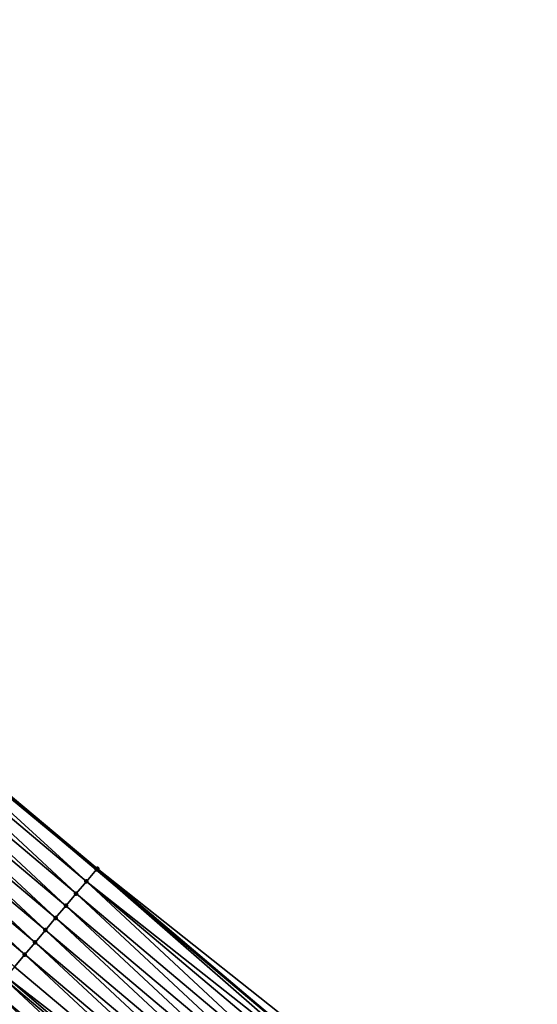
# Model space of a CAD drawing. Header units: feet. Extents: x 2017353 to 2024169, y 808050 to 818690.
# Tile 124 of 256: x 2017624 to 2017656, y 818412 to 818474. Entities that reach past the tile are written whole.
import ezdxf

# ---------------------------------------------------------------- set-up
doc = ezdxf.new("R2010")
doc.units = ezdxf.units.FT
doc.header["$MEASUREMENT"] = 0
for name, color, linetype, lineweight in [('EP_Travel Lane', 172, 'Continuous', 53), ('SB-Road Shots', 141, 'Continuous', 100), ('SB-Road X-Section', 40, 'Continuous', 13)]:
    doc.layers.add(name, color=color, linetype=linetype, lineweight=lineweight)
doc.layers.add('I-77-MM15-17_SB-Surface-BORDER', color=7, linetype='Continuous')
doc.layers.add('I-77-MM15-17_SB-Surface-TIN', color=7, linetype='Continuous')

msp = doc.modelspace()

# ---------------------------------------------------------------- linework, layer by layer
at = {"layer": 'EP_Travel Lane'}
msp.add_polyline3d([(2017368.322989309, 818639.5371778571, 278.397272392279), (2017383.832366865, 818626.470221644, 278.2098004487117), (2017399.126980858, 818613.5842079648, 278.0464606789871), (2017414.421636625, 818600.69815909, 277.8916583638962), (2017429.716187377, 818587.8121986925, 277.7154096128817), (2017445.010957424, 818574.9260535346, 277.5839337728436), (2017460.305954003, 818562.0397175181, 277.4987336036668), (2017475.600915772, 818549.1534108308, 277.4063981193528), (2017490.895856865, 818536.2671215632, 277.3098552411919), (2017506.190878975, 818523.3807640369, 277.2298509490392), (2017521.484572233, 818510.498934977, 277.1277737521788), (2017536.782205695, 818497.6161731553, 276.9957189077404), (2017552.079970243, 818484.7333009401, 276.8856065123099), (2017567.377594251, 818471.8505470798, 276.7519686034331), (2017582.675031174, 818458.9679507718, 276.5870023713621), (2017597.972434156, 818446.085383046, 276.4163612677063), (2017613.269860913, 818433.2027952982, 276.249692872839), (2017628.567186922, 818420.3202923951, 276.0661536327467), (2017643.864532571, 818407.4377729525, 275.885903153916), (2017659.161856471, 818394.5552718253, 275.702010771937)], dxfattribs=at)
at = {"layer": 'I-77-MM15-17_SB-Surface-BORDER', "color": 3, "linetype": 'Continuous', "lineweight": -3}
msp.add_polyline3d([(2017460.727329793, 818562.5397637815, 277.5024247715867), (2017475.698770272, 818549.2695307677, 277.4076484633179), (2017491.067444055, 818536.470742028, 277.3115489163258), (2017506.233546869, 818523.4313991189, 277.2301108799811), (2017522.329045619, 818511.5017588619, 277.1233114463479), (2017536.789139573, 818497.6244070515, 276.9956971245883), (2017552.086904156, 818484.7415349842, 276.8855760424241), (2017567.384528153, 818471.8587813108, 276.7519215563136), (2017582.681965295, 818458.9761849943, 276.5869775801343), (2017597.992990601, 818446.109790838, 276.4165226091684), (2017613.276795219, 818433.2110297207, 276.2496695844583), (2017628.612882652, 818420.3745507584, 276.0664031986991), (2017644.287278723, 818407.9399616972, 275.8694936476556), (2017659.215244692, 818394.6186659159, 275.7021547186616)], dxfattribs=at)
at = {"layer": 'I-77-MM15-17_SB-Surface-TIN', "color": 128, "linetype": 'Continuous', "lineweight": -3}
for points in [[(2017627.92991601, 818419.5636743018, 276.0571471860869), (2017613.14534768, 818433.054937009, 276.2501110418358), (2017612.632603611, 818432.4461655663, 276.2429801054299)], [(2017613.14534768, 818433.054937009, 276.2501110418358), (2017628.567186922, 818420.3202923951, 276.0661536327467), (2017613.269860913, 818433.2027952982, 276.249692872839)], [(2017627.92991601, 818419.5636743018, 276.0571471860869), (2017628.567186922, 818420.3202923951, 276.0661536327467), (2017613.14534768, 818433.054937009, 276.2501110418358)], [(2017613.276795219, 818433.2110297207, 276.2496695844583), (2017613.269860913, 818433.2027952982, 276.249692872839), (2017628.567186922, 818420.3202923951, 276.0661536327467)], [(2017628.574122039, 818420.3285263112, 276.0662516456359), (2017613.276795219, 818433.2110297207, 276.2496695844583), (2017628.567186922, 818420.3202923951, 276.0661536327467)], [(2017628.574122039, 818420.3285263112, 276.0662516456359), (2017628.612882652, 818420.3745507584, 276.0664031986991), (2017613.276795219, 818433.2110297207, 276.2496695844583)], [(2017627.285655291, 818418.798868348, 276.0388849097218), (2017612.632603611, 818432.4461655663, 276.2429801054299), (2017611.988322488, 818431.6813767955, 276.2213010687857)], [(2017627.285655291, 818418.798868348, 276.0388849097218), (2017627.92991601, 818419.5636743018, 276.0571471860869), (2017612.632603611, 818432.4461655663, 276.2429801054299)], [(2017626.641389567, 818418.0340666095, 276.0197844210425), (2017611.988322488, 818431.6813767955, 276.2213010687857), (2017611.344047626, 818430.9165827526, 276.200670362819)], [(2017626.641389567, 818418.0340666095, 276.0197844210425), (2017627.285655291, 818418.798868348, 276.0388849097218), (2017611.988322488, 818431.6813767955, 276.2213010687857)], [(2017625.997136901, 818417.269253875, 276.0028704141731), (2017611.344047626, 818430.9165827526, 276.200670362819), (2017610.699799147, 818430.1517664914, 276.1844576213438)], [(2017625.997136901, 818417.269253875, 276.0028704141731), (2017626.641389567, 818418.0340666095, 276.0197844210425), (2017611.344047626, 818430.9165827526, 276.200670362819)], [(2017625.352902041, 818416.5044261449, 275.9889382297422), (2017610.699799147, 818430.1517664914, 276.1844576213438), (2017610.055562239, 818429.3869404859, 276.1701824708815)], [(2017625.352902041, 818416.5044261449, 275.9889382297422), (2017625.997136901, 818417.269253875, 276.0028704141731), (2017610.699799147, 818430.1517664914, 276.1844576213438)], [(2017624.708667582, 818415.7395980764, 275.9750732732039), (2017610.055562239, 818429.3869404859, 276.1701824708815), (2017609.411321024, 818428.6221181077, 276.1551860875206)], [(2017624.708667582, 818415.7395980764, 275.9750732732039), (2017625.352902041, 818416.5044261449, 275.9889382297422), (2017610.055562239, 818429.3869404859, 276.1701824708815)], [(2017624.064421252, 818414.9747800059, 275.9592203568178), (2017609.411321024, 818428.6221181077, 276.1551860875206), (2017608.767072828, 818427.8573016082, 276.1390207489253)], [(2017624.064421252, 818414.9747800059, 275.9592203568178), (2017624.708667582, 818415.7395980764, 275.9750732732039), (2017609.411321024, 818428.6221181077, 276.1551860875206)], [(2017623.420163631, 818414.2099714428, 275.9414768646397), (2017624.064421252, 818414.9747800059, 275.9592203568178), (2017608.767072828, 818427.8573016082, 276.1390207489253)], [(2017643.627681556, 818407.1566240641, 275.8776677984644), (2017628.567186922, 818420.3202923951, 276.0661536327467), (2017627.92991601, 818419.5636743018, 276.0571471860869)], [(2017643.866646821, 818407.4402826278, 275.8859766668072), (2017628.574122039, 818420.3285263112, 276.0662516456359), (2017628.567186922, 818420.3202923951, 276.0661536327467)], [(2017643.866646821, 818407.4402826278, 275.8859766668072), (2017628.567186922, 818420.3202923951, 276.0661536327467), (2017643.864532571, 818407.4377729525, 275.885903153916)], [(2017643.627681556, 818407.1566240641, 275.8776677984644), (2017643.864532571, 818407.4377729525, 275.885903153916), (2017628.567186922, 818420.3202923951, 276.0661536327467)], [(2017643.866646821, 818407.4402826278, 275.8859766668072), (2017628.612882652, 818420.3745507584, 276.0664031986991), (2017628.574122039, 818420.3285263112, 276.0662516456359)], [(2017644.287278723, 818407.9399616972, 275.8694936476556), (2017628.612882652, 818420.3745507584, 276.0664031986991), (2017643.866646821, 818407.4402826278, 275.8859766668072)], [(2017642.582967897, 818405.9163769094, 275.8530866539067), (2017627.92991601, 818419.5636743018, 276.0571471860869), (2017627.285655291, 818418.798868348, 276.0388849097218)], [(2017642.582967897, 818405.9163769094, 275.8530866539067), (2017643.227228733, 818406.6811827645, 275.871368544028), (2017627.92991601, 818419.5636743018, 276.0571471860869)], [(2017643.227228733, 818406.6811827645, 275.871368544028), (2017643.627681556, 818407.1566240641, 275.8776677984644), (2017627.92991601, 818419.5636743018, 276.0571471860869)], [(2017641.938695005, 818405.1515812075, 275.8327858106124), (2017627.285655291, 818418.798868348, 276.0388849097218), (2017626.641389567, 818418.0340666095, 276.0197844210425)], [(2017641.938695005, 818405.1515812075, 275.8327858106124), (2017642.582967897, 818405.9163769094, 275.8530866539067), (2017627.285655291, 818418.798868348, 276.0388849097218)], [(2017641.294431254, 818404.3867778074, 275.8140157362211), (2017626.641389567, 818418.0340666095, 276.0197844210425), (2017625.997136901, 818417.269253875, 276.0028704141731)], [(2017641.294431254, 818404.3867778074, 275.8140157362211), (2017641.938695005, 818405.1515812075, 275.8327858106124), (2017626.641389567, 818418.0340666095, 276.0197844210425)], [(2017640.650178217, 818403.6219653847, 275.7970397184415), (2017625.997136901, 818417.269253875, 276.0028704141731), (2017625.352902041, 818416.5044261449, 275.9889382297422)], [(2017640.650178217, 818403.6219653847, 275.7970397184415), (2017641.294431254, 818404.3867778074, 275.8140157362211), (2017625.997136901, 818417.269253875, 276.0028704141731)], [(2017640.005930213, 818402.8571487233, 275.7809065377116), (2017625.352902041, 818416.5044261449, 275.9889382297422), (2017624.708667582, 818415.7395980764, 275.9750732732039)], [(2017640.005930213, 818402.8571487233, 275.7809065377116), (2017640.650178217, 818403.6219653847, 275.7970397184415), (2017625.352902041, 818416.5044261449, 275.9889382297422)], [(2017639.361680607, 818402.0923334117, 275.7645050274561), (2017624.708667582, 818415.7395980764, 275.9750732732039), (2017624.064421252, 818414.9747800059, 275.9592203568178)], [(2017639.361680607, 818402.0923334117, 275.7645050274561), (2017640.005930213, 818402.8571487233, 275.7809065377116), (2017624.708667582, 818415.7395980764, 275.9750732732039)], [(2017638.717418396, 818401.3275287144, 275.7459928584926), (2017624.064421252, 818414.9747800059, 275.9592203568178), (2017623.420163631, 818414.2099714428, 275.9414768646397)], [(2017638.717418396, 818401.3275287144, 275.7459928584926), (2017639.361680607, 818402.0923334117, 275.7645050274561), (2017624.064421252, 818414.9747800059, 275.9592203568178)], [(2017638.717418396, 818401.3275287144, 275.7459928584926), (2017623.420163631, 818414.2099714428, 275.9414768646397), (2017622.890934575, 818413.5817259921, 275.9260055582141)], [(2017637.428857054, 818399.7979504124, 275.7027860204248), (2017622.775897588, 818413.4451699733, 275.9223229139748), (2017622.131612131, 818412.6803848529, 275.89991799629)], [(2017638.073139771, 818400.5627378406, 275.7247320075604), (2017622.890934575, 818413.5817259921, 275.9260055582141), (2017622.775897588, 818413.4451699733, 275.9223229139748)], [(2017637.428857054, 818399.7979504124, 275.7027860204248), (2017638.073139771, 818400.5627378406, 275.7247320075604), (2017622.775897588, 818413.4451699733, 275.9223229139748)], [(2017638.073139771, 818400.5627378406, 275.7247320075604), (2017638.717418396, 818401.3275287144, 275.7459928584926), (2017622.890934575, 818413.5817259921, 275.9260055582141)], [(2017636.784577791, 818399.0331600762, 275.6814182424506), (2017622.131612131, 818412.6803848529, 275.89991799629), (2017621.487314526, 818411.9156099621, 275.875479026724)], [(2017636.784577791, 818399.0331600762, 275.6814182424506), (2017637.428857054, 818399.7979504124, 275.7027860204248), (2017622.131612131, 818412.6803848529, 275.89991799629)], [(2017636.784577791, 818399.0331600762, 275.6814182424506), (2017621.487314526, 818411.9156099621, 275.875479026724), (2017621.372984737, 818411.7799034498, 275.8709922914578)]]:
    msp.add_3dface(points, dxfattribs=at)
at = {"layer": 'SB-Road Shots', "lineweight": 100}
for p in [(2017628.574122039, 818420.3285263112, 276.0662516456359), (2017628.612882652, 818420.3745507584, 276.0664031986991), (2017627.92991601, 818419.5636743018, 276.0571471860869), (2017627.285655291, 818418.798868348, 276.0388849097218), (2017626.641389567, 818418.0340666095, 276.0197844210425), (2017625.997136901, 818417.269253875, 276.0028704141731), (2017625.352902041, 818416.5044261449, 275.9889382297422), (2017624.708667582, 818415.7395980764, 275.9750732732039), (2017624.064421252, 818414.9747800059, 275.9592203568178)]:
    msp.add_point(p, dxfattribs=at)
at = {"layer": 'SB-Road X-Section', "extrusion": (-0.7648744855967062, 0.6441320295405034, 0.007807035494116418), "elevation": -1016059.715266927, "flags": 128}
msp.add_lwpolyline([(-1925666.761660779, 8208.730828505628), (-1925666.701489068, 8208.730676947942), (-1925665.701489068, 8208.721572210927), (-1925664.701489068, 8208.703309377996), (-1925663.701489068, 8208.684208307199), (-1925662.701489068, 8208.66729378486), (-1925661.701489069, 8208.65336117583), (-1925660.701489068, 8208.639495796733), (-1925659.701489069, 8208.623642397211), (-1925658.701489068, 8208.605898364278), (-1925657.880041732, 8208.590426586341), (-1925657.701489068, 8208.586743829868), (-1925656.701489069, 8208.564338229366), (-1925655.701489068, 8208.539898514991), (-1925655.524041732, 8208.53541164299), (-1925654.701489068, 8208.514532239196), (-1925653.701489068, 8208.488941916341), (-1925652.701489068, 8208.463489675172), (-1925651.701489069, 8208.439236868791), (-1925650.701489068, 8208.415574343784), (-1925649.701489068, 8208.39153148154), (-1925648.701489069, 8208.367377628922), (-1925647.701489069, 8208.344410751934), (-1925646.701489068, 8208.322840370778), (-1925645.701489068, 8208.302834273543), (-1925644.701489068, 8208.283679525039), (-1925643.701489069, 8208.264068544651), (-1925642.701489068, 8208.242461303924), (-1925641.701489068, 8208.21836054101), (-1925641.216803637, 8208.206294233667)], dxfattribs=at)

doc.saveas('drawing.dxf')
